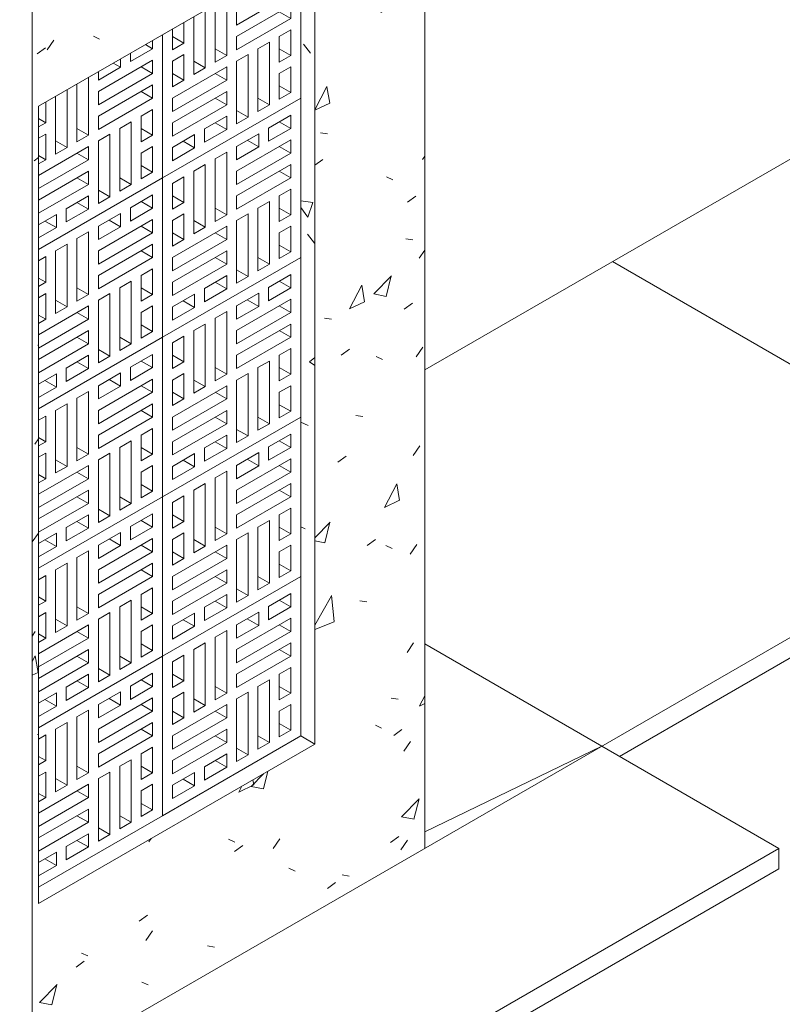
# Model space of a CAD drawing. Header units: metres. Extents: x -16.8 to 29.9, y -11.9 to 37.1.
# Tile 73 of 202: x 12.9 to 14.5, y -6.4 to -4.4. Entities that reach past the tile are written whole.
import ezdxf

# ---------------------------------------------------------------- set-up
doc = ezdxf.new("R2010")
doc.units = ezdxf.units.M
for name, color, linetype, lineweight in [('A-FLOR', 7, 'Continuous', 5), ('A-WALL-PATT', 7, 'Continuous', 5), ('I-WALL', 7, 'Continuous', 5), ('Q-CASE', 7, 'Continuous', 5)]:
    doc.layers.add(name, color=color, linetype=linetype, lineweight=lineweight)

# ---------------------------------------------------------------- blocks, each defined once
blk = doc.blocks.new('COBOGÓ-TACO-CHINÊS9 - COBOGÓ-TACO-CHINÊS-1851104-ISO_03')
at = {"layer": 'Q-CASE'}
for p, q in [((-10.2097, -5.6712), (-10.4571, -5.814)), ((-10.2097, -5.9896), (-10.2097, -5.6712)), ((-10.2737, -5.7309), (-10.2294, -5.7053)), ((-10.2294, -5.7318), (-10.2523, -5.7185)), ((-10.2294, -5.7053), (-10.2294, -5.7318)), ((-10.2737, -5.7574), (-10.2737, -5.7309)), ((-10.2294, -5.7318), (-10.2737, -5.7574)), ((-10.3377, -5.7678), (-10.2934, -5.7422)), ((-10.3377, -5.8171), (-10.2294, -5.7546)), ((-10.2934, -5.7688), (-10.3164, -5.7555)), ((-10.2934, -5.7422), (-10.2934, -5.7688)), ((-10.2294, -5.7546), (-10.2294, -5.7811)), ((-10.3804, -5.7925), (-10.3574, -5.7792)), ((-10.3574, -5.7792), (-10.3574, -5.9043)), ((-10.3377, -5.7944), (-10.3377, -5.7678)), ((-10.2934, -5.7688), (-10.3377, -5.7944)), ((-10.2294, -5.7811), (-10.2523, -5.7678)), ((-10.3804, -5.9176), (-10.3804, -5.7925)), ((-10.2294, -5.7811), (-10.3377, -5.8436)), ((-10.423, -5.8171), (-10.4001, -5.8038)), ((-10.423, -5.9422), (-10.423, -5.8171)), ((-10.4001, -5.8038), (-10.4001, -5.9289)), ((-10.3377, -5.8664), (-10.2294, -5.8038)), ((-10.3377, -5.8436), (-10.3377, -5.8171)), ((-10.2294, -5.8304), (-10.2523, -5.8171)), ((-10.2294, -5.8038), (-10.2294, -5.8304)), ((-10.4571, -5.8368), (-10.4427, -5.8285)), ((-10.4427, -5.8285), (-10.4427, -5.8797)), ((-10.2294, -5.8304), (-10.3377, -5.8929)), ((-10.2523, -5.8664), (-10.2294, -5.8531)), ((-10.2294, -5.8531), (-10.2294, -5.9043)), ((-10.4571, -5.8713), (-10.4427, -5.8797)), ((-10.3377, -5.8929), (-10.3377, -5.8664)), ((-10.295, -5.891), (-10.272, -5.8778)), ((-10.272, -5.8778), (-10.272, -6.0029)), ((-10.2523, -5.9176), (-10.2523, -5.8664)), ((-10.4427, -5.8797), (-10.4571, -5.888)), ((-10.3574, -5.9043), (-10.3804, -5.891)), ((-10.295, -6.0161), (-10.295, -5.891)), ((-10.2294, -5.9043), (-10.2523, -5.891)), ((-10.4571, -5.9107), (-10.4427, -5.9024)), ((-10.4427, -5.9024), (-10.4427, -5.9536)), ((-10.4001, -5.9289), (-10.423, -5.9157)), ((-10.3574, -5.9043), (-10.3804, -5.9176)), ((-10.3377, -5.9157), (-10.3147, -5.9024)), ((-10.3377, -6.0408), (-10.3377, -5.9157)), ((-10.3147, -5.9024), (-10.3147, -6.0275)), ((-10.2294, -5.9043), (-10.2523, -5.9176)), ((-10.4571, -5.9846), (-10.3574, -5.927)), ((-10.4001, -5.9289), (-10.423, -5.9422)), ((-10.3574, -5.927), (-10.3574, -5.9536)), ((-10.2523, -5.9403), (-10.2294, -5.927)), ((-10.2294, -5.927), (-10.2294, -5.9782)), ((-10.4427, -5.9536), (-10.4571, -5.9453)), ((-10.4427, -5.9536), (-10.4571, -5.9619)), ((-10.3574, -5.9536), (-10.4571, -6.0112)), ((-10.3574, -5.9536), (-10.3804, -5.9403)), ((-10.2523, -5.9915), (-10.2523, -5.9403)), ((-10.4571, -6.0339), (-10.3574, -5.9763)), ((-10.3574, -5.9763), (-10.3574, -6.0029)), ((-10.2294, -5.9782), (-10.2523, -5.965)), ((-10.4571, -6.1325), (-10.2097, -5.9896)), ((-10.3574, -6.0029), (-10.3804, -5.9896)), ((-10.272, -6.0029), (-10.295, -5.9896)), ((-10.2294, -5.9782), (-10.2523, -5.9915)), ((-10.3574, -6.0029), (-10.4571, -6.0605)), ((-10.3147, -6.0275), (-10.3377, -6.0142)), ((-10.272, -6.0029), (-10.295, -6.0161)), ((-10.4017, -6.0512), (-10.3574, -6.0256)), ((-10.3574, -6.0256), (-10.3574, -6.0521)), ((-10.3147, -6.0275), (-10.3377, -6.0408)), ((-10.4017, -6.0777), (-10.4017, -6.0512)), ((-10.3574, -6.0521), (-10.4017, -6.0777)), ((-10.3574, -6.0521), (-10.3804, -6.0389)), ((-10.4571, -6.0832), (-10.4214, -6.0626)), ((-10.4214, -6.0626), (-10.4214, -6.0891)), ((-10.4214, -6.0891), (-10.4571, -6.1097)), ((-10.4214, -6.0891), (-10.4444, -6.0758))]:
    blk.add_line(p, q, dxfattribs=at)
blk = doc.blocks.new('COBOGÓ-TACO-CHINÊS1 - COBOGÓ-TACO-CHINÊS-1852165-ISO_03')
at = {"layer": 'Q-CASE'}
for p, q in [((-9.9339, -5.5119), (-10.2097, -5.6712)), ((-9.9339, -5.8304), (-9.9339, -5.5119)), ((-9.9979, -5.5717), (-9.9536, -5.5461)), ((-9.9536, -5.5726), (-9.9766, -5.5593)), ((-9.9536, -5.5461), (-9.9536, -5.5726)), ((-10.0619, -5.6086), (-10.0176, -5.583)), ((-10.0176, -5.583), (-10.0176, -5.6096)), ((-9.9979, -5.5982), (-9.9979, -5.5717)), ((-9.9536, -5.5726), (-9.9979, -5.5982)), ((-10.0619, -5.6579), (-9.9536, -5.5953)), ((-10.0176, -5.6096), (-10.0406, -5.5963)), ((-9.9536, -5.5953), (-9.9536, -5.6219)), ((-10.1046, -5.6333), (-10.0816, -5.62)), ((-10.0816, -5.62), (-10.0816, -5.7451)), ((-10.0619, -5.6351), (-10.0619, -5.6086)), ((-10.0176, -5.6096), (-10.0619, -5.6351)), ((-9.9536, -5.6219), (-10.0619, -5.6844)), ((-9.9536, -5.6219), (-9.9766, -5.6086)), ((-10.1046, -5.7584), (-10.1046, -5.6333)), ((-10.1473, -5.6579), (-10.1243, -5.6446)), ((-10.1473, -5.783), (-10.1473, -5.6579)), ((-10.1243, -5.6446), (-10.1243, -5.7697)), ((-10.0619, -5.7072), (-9.9536, -5.6446)), ((-10.0619, -5.6844), (-10.0619, -5.6579)), ((-9.9536, -5.6712), (-9.9766, -5.6579)), ((-9.9536, -5.6446), (-9.9536, -5.6712)), ((-10.2097, -5.6712), (-10.2097, -5.9896)), ((-10.19, -5.6825), (-10.167, -5.6693)), ((-10.167, -5.6693), (-10.167, -5.7204)), ((-9.9536, -5.6712), (-10.0619, -5.7337)), ((-10.19, -5.7337), (-10.19, -5.6825)), ((-9.9766, -5.7072), (-9.9536, -5.6939)), ((-9.9536, -5.6939), (-9.9536, -5.7451)), ((-10.19, -5.7072), (-10.167, -5.7204)), ((-10.167, -5.7204), (-10.19, -5.7337)), ((-10.0619, -5.7337), (-10.0619, -5.7072)), ((-10.0192, -5.7318), (-9.9963, -5.7185)), ((-9.9963, -5.7185), (-9.9963, -5.8436)), ((-9.9766, -5.7584), (-9.9766, -5.7072)), ((-10.0816, -5.7451), (-10.1046, -5.7318)), ((-10.0192, -5.8569), (-10.0192, -5.7318)), ((-9.9536, -5.7451), (-9.9766, -5.7318)), ((-10.19, -5.7565), (-10.167, -5.7432)), ((-10.19, -5.8076), (-10.19, -5.7565)), ((-10.167, -5.7432), (-10.167, -5.7944)), ((-10.1243, -5.7697), (-10.1473, -5.7565)), ((-10.0816, -5.7451), (-10.1046, -5.7584)), ((-10.0619, -5.7565), (-10.0389, -5.7432)), ((-10.0619, -5.8816), (-10.0619, -5.7565)), ((-10.0389, -5.7432), (-10.0389, -5.8683)), ((-9.9536, -5.7451), (-9.9766, -5.7584)), ((-10.19, -5.8304), (-10.0816, -5.7678)), ((-10.1243, -5.7697), (-10.1473, -5.783)), ((-10.0816, -5.7678), (-10.0816, -5.7944)), ((-9.9766, -5.7811), (-9.9536, -5.7678)), ((-9.9536, -5.7678), (-9.9536, -5.819)), ((-10.167, -5.7944), (-10.19, -5.7811)), ((-10.167, -5.7944), (-10.19, -5.8076)), ((-10.0816, -5.7944), (-10.19, -5.8569)), ((-10.0816, -5.7944), (-10.1046, -5.7811)), ((-9.9766, -5.8323), (-9.9766, -5.7811)), ((-10.19, -5.8797), (-10.0816, -5.8171)), ((-10.0816, -5.8171), (-10.0816, -5.8436)), ((-9.9536, -5.819), (-9.9766, -5.8057)), ((-9.9536, -5.819), (-9.9766, -5.8323)), ((-10.2097, -5.9896), (-9.9339, -5.8304)), ((-10.19, -5.8569), (-10.19, -5.8304)), ((-10.0816, -5.8436), (-10.1046, -5.8304)), ((-9.9963, -5.8436), (-10.0192, -5.8304)), ((-10.0816, -5.8436), (-10.19, -5.9062)), ((-10.0389, -5.8683), (-10.0619, -5.855)), ((-9.9963, -5.8436), (-10.0192, -5.8569)), ((-10.1259, -5.892), (-10.0816, -5.8664)), ((-10.0816, -5.8664), (-10.0816, -5.8929)), ((-10.0389, -5.8683), (-10.0619, -5.8816)), ((-10.19, -5.9062), (-10.19, -5.8797)), ((-10.1259, -5.9185), (-10.1259, -5.892)), ((-10.0816, -5.8929), (-10.1259, -5.9185)), ((-10.0816, -5.8929), (-10.1046, -5.8797)), ((-10.19, -5.9289), (-10.1456, -5.9034)), ((-10.1456, -5.9299), (-10.1686, -5.9166)), ((-10.1456, -5.9034), (-10.1456, -5.9299)), ((-10.19, -5.9555), (-10.19, -5.9289)), ((-10.1456, -5.9299), (-10.19, -5.9555))]:
    blk.add_line(p, q, dxfattribs=at)
blk = doc.blocks.new('COBOGÓ-TACO-CHINÊS2 - COBOGÓ-TACO-CHINÊS-1852355-ISO_03')
at = {"layer": 'Q-CASE'}
for p, q in [((-10.2097, -5.3527), (-10.4571, -5.4956)), ((-10.2097, -5.6712), (-10.2097, -5.3527)), ((-10.2737, -5.4124), (-10.2294, -5.3868)), ((-10.2294, -5.3868), (-10.2294, -5.4134)), ((-10.2294, -5.4134), (-10.2523, -5.4001)), ((-10.3377, -5.4494), (-10.2934, -5.4238)), ((-10.2934, -5.4238), (-10.2934, -5.4503)), ((-10.2737, -5.439), (-10.2737, -5.4124)), ((-10.2294, -5.4134), (-10.2737, -5.439)), ((-10.3377, -5.4987), (-10.2294, -5.4361)), ((-10.2934, -5.4503), (-10.3164, -5.4371)), ((-10.2294, -5.4361), (-10.2294, -5.4627)), ((-10.3804, -5.474), (-10.3574, -5.4608)), ((-10.3574, -5.4608), (-10.3574, -5.5859)), ((-10.3377, -5.4759), (-10.3377, -5.4494)), ((-10.2934, -5.4503), (-10.3377, -5.4759)), ((-10.2294, -5.4627), (-10.3377, -5.5252)), ((-10.2294, -5.4627), (-10.2523, -5.4494)), ((-10.423, -5.4987), (-10.4001, -5.4854)), ((-10.4001, -5.4854), (-10.4001, -5.6105)), ((-10.3804, -5.5991), (-10.3804, -5.474)), ((-10.3377, -5.548), (-10.2294, -5.4854)), ((-10.2294, -5.4854), (-10.2294, -5.5119)), ((-10.423, -5.6238), (-10.423, -5.4987)), ((-10.3377, -5.5252), (-10.3377, -5.4987)), ((-10.2294, -5.5119), (-10.2523, -5.4987)), ((-10.4571, -5.5184), (-10.4427, -5.51)), ((-10.4427, -5.51), (-10.4427, -5.5612)), ((-10.2294, -5.5119), (-10.3377, -5.5745)), ((-10.2523, -5.548), (-10.2294, -5.5347)), ((-10.2294, -5.5347), (-10.2294, -5.5859)), ((-10.4571, -5.5529), (-10.4427, -5.5612)), ((-10.4427, -5.5612), (-10.4571, -5.5695)), ((-10.3377, -5.5745), (-10.3377, -5.548)), ((-10.295, -5.5726), (-10.272, -5.5593)), ((-10.272, -5.5593), (-10.272, -5.6844)), ((-10.2523, -5.5991), (-10.2523, -5.548)), ((-10.4571, -5.5923), (-10.4427, -5.584)), ((-10.4427, -5.584), (-10.4427, -5.6351)), ((-10.3574, -5.5859), (-10.3804, -5.5726)), ((-10.3377, -5.5972), (-10.3147, -5.584)), ((-10.3147, -5.584), (-10.3147, -5.7091)), ((-10.295, -5.6977), (-10.295, -5.5726)), ((-10.2294, -5.5859), (-10.2523, -5.5726)), ((-10.4001, -5.6105), (-10.423, -5.5972)), ((-10.3574, -5.5859), (-10.3804, -5.5991)), ((-10.3377, -5.7223), (-10.3377, -5.5972)), ((-10.2294, -5.5859), (-10.2523, -5.5991)), ((-10.4571, -5.6662), (-10.3574, -5.6086)), ((-10.4001, -5.6105), (-10.423, -5.6238)), ((-10.3574, -5.6351), (-10.3804, -5.6219)), ((-10.3574, -5.6086), (-10.3574, -5.6351)), ((-10.2523, -5.6219), (-10.2294, -5.6086)), ((-10.2523, -5.6731), (-10.2523, -5.6219)), ((-10.2294, -5.6086), (-10.2294, -5.6598)), ((-10.4427, -5.6351), (-10.4571, -5.6268)), ((-10.4427, -5.6351), (-10.4571, -5.6435)), ((-10.3574, -5.6351), (-10.4571, -5.6927)), ((-10.4571, -5.7155), (-10.3574, -5.6579)), ((-10.3574, -5.6579), (-10.3574, -5.6844)), ((-10.2294, -5.6598), (-10.2523, -5.6465)), ((-10.2294, -5.6598), (-10.2523, -5.6731)), ((-10.4571, -5.814), (-10.2097, -5.6712)), ((-10.3574, -5.6844), (-10.3804, -5.6712)), ((-10.272, -5.6844), (-10.295, -5.6712)), ((-10.3574, -5.6844), (-10.4571, -5.742)), ((-10.3147, -5.7091), (-10.3377, -5.6958)), ((-10.272, -5.6844), (-10.295, -5.6977)), ((-10.4017, -5.7328), (-10.3574, -5.7072)), ((-10.3574, -5.7337), (-10.3804, -5.7204)), ((-10.3574, -5.7072), (-10.3574, -5.7337)), ((-10.3147, -5.7091), (-10.3377, -5.7223)), ((-10.4017, -5.7593), (-10.4017, -5.7328)), ((-10.3574, -5.7337), (-10.4017, -5.7593)), ((-10.4571, -5.7648), (-10.4214, -5.7441)), ((-10.4214, -5.7707), (-10.4444, -5.7574)), ((-10.4214, -5.7441), (-10.4214, -5.7707)), ((-10.4214, -5.7707), (-10.4571, -5.7913))]:
    blk.add_line(p, q, dxfattribs=at)
blk = doc.blocks.new('COBOGÓ-TACO-CHINÊS3 - COBOGÓ-TACO-CHINÊS-1852432-ISO_03')
at = {"layer": 'Q-CASE'}
for p, q in [((-9.9339, -5.1935), (-10.2097, -5.3527)), ((-9.9339, -5.5119), (-9.9339, -5.1935)), ((-9.9979, -5.2532), (-9.9536, -5.2276)), ((-9.9536, -5.2276), (-9.9536, -5.2542)), ((-9.9536, -5.2542), (-9.9766, -5.2409)), ((-10.0619, -5.2902), (-10.0176, -5.2646)), ((-10.0176, -5.2646), (-10.0176, -5.2911)), ((-9.9979, -5.2798), (-9.9979, -5.2532)), ((-9.9536, -5.2542), (-9.9979, -5.2798)), ((-10.0619, -5.3395), (-9.9536, -5.2769)), ((-10.0176, -5.2911), (-10.0406, -5.2779)), ((-9.9536, -5.2769), (-9.9536, -5.3034)), ((-10.1046, -5.3148), (-10.0816, -5.3016)), ((-10.0816, -5.3016), (-10.0816, -5.4267)), ((-10.0619, -5.3167), (-10.0619, -5.2902)), ((-10.0176, -5.2911), (-10.0619, -5.3167)), ((-9.9536, -5.3034), (-10.0619, -5.366)), ((-9.9536, -5.3034), (-9.9766, -5.2902)), ((-10.1473, -5.3395), (-10.1243, -5.3262)), ((-10.1243, -5.3262), (-10.1243, -5.4513)), ((-10.1046, -5.4399), (-10.1046, -5.3148)), ((-10.0619, -5.3887), (-9.9536, -5.3262)), ((-9.9536, -5.3262), (-9.9536, -5.3527)), ((-10.1473, -5.4646), (-10.1473, -5.3395)), ((-10.0619, -5.366), (-10.0619, -5.3395)), ((-9.9536, -5.3527), (-9.9766, -5.3395)), ((-10.2097, -5.3527), (-10.2097, -5.6712)), ((-10.19, -5.3641), (-10.167, -5.3508)), ((-10.19, -5.4153), (-10.19, -5.3641)), ((-10.167, -5.3508), (-10.167, -5.402)), ((-9.9536, -5.3527), (-10.0619, -5.4153)), ((-9.9766, -5.3887), (-9.9536, -5.3755)), ((-9.9536, -5.3755), (-9.9536, -5.4267)), ((-10.19, -5.3887), (-10.167, -5.402)), ((-10.167, -5.402), (-10.19, -5.4153)), ((-10.0619, -5.4153), (-10.0619, -5.3887)), ((-10.0192, -5.4134), (-9.9963, -5.4001)), ((-9.9963, -5.4001), (-9.9963, -5.5252)), ((-9.9766, -5.4399), (-9.9766, -5.3887)), ((-10.19, -5.438), (-10.167, -5.4248)), ((-10.167, -5.4248), (-10.167, -5.4759)), ((-10.0816, -5.4267), (-10.1046, -5.4134)), ((-10.0816, -5.4267), (-10.1046, -5.4399)), ((-10.0619, -5.438), (-10.0389, -5.4248)), ((-10.0389, -5.4248), (-10.0389, -5.5499)), ((-10.0192, -5.5385), (-10.0192, -5.4134)), ((-9.9536, -5.4267), (-9.9766, -5.4134)), ((-9.9536, -5.4267), (-9.9766, -5.4399)), ((-10.19, -5.4892), (-10.19, -5.438)), ((-10.1243, -5.4513), (-10.1473, -5.438)), ((-10.0619, -5.5631), (-10.0619, -5.438)), ((-10.19, -5.5119), (-10.0816, -5.4494)), ((-10.167, -5.4759), (-10.19, -5.4627)), ((-10.1243, -5.4513), (-10.1473, -5.4646)), ((-10.0816, -5.4759), (-10.1046, -5.4627)), ((-10.0816, -5.4494), (-10.0816, -5.4759)), ((-9.9766, -5.4627), (-9.9536, -5.4494)), ((-9.9766, -5.5138), (-9.9766, -5.4627)), ((-9.9536, -5.4494), (-9.9536, -5.5006)), ((-10.167, -5.4759), (-10.19, -5.4892)), ((-10.0816, -5.4759), (-10.19, -5.5385)), ((-10.19, -5.5612), (-10.0816, -5.4987)), ((-10.0816, -5.4987), (-10.0816, -5.5252)), ((-9.9536, -5.5006), (-9.9766, -5.4873)), ((-9.9536, -5.5006), (-9.9766, -5.5138)), ((-10.2097, -5.6712), (-9.9339, -5.5119)), ((-10.19, -5.5385), (-10.19, -5.5119)), ((-10.0816, -5.5252), (-10.1046, -5.5119)), ((-9.9963, -5.5252), (-10.0192, -5.5119)), ((-10.0816, -5.5252), (-10.19, -5.5878)), ((-10.0389, -5.5499), (-10.0619, -5.5366)), ((-9.9963, -5.5252), (-10.0192, -5.5385)), ((-10.19, -5.5878), (-10.19, -5.5612)), ((-10.1259, -5.5735), (-10.0816, -5.548)), ((-10.0816, -5.5745), (-10.1046, -5.5612)), ((-10.0816, -5.548), (-10.0816, -5.5745)), ((-10.0389, -5.5499), (-10.0619, -5.5631)), ((-10.1259, -5.6001), (-10.1259, -5.5735)), ((-10.0816, -5.5745), (-10.1259, -5.6001)), ((-10.19, -5.6105), (-10.1456, -5.5849)), ((-10.1456, -5.6115), (-10.1686, -5.5982)), ((-10.1456, -5.5849), (-10.1456, -5.6115)), ((-10.19, -5.637), (-10.19, -5.6105)), ((-10.1456, -5.6115), (-10.19, -5.637))]:
    blk.add_line(p, q, dxfattribs=at)
blk = doc.blocks.new('COBOGÓ-TACO-CHINÊS4 - COBOGÓ-TACO-CHINÊS-1852517-ISO_03')
at = {"layer": 'Q-CASE'}
for p, q in [((-10.2097, -5.0343), (-10.4571, -5.1772)), ((-10.2097, -5.3527), (-10.2097, -5.0343)), ((-10.2737, -5.094), (-10.2294, -5.0684)), ((-10.2294, -5.0684), (-10.2294, -5.0949)), ((-10.2294, -5.0949), (-10.2523, -5.0817)), ((-10.3377, -5.131), (-10.2934, -5.1054)), ((-10.2934, -5.1054), (-10.2934, -5.1319)), ((-10.2737, -5.1205), (-10.2737, -5.094)), ((-10.2294, -5.0949), (-10.2737, -5.1205)), ((-10.3377, -5.1802), (-10.2294, -5.1177)), ((-10.3377, -5.1575), (-10.3377, -5.131)), ((-10.2934, -5.1319), (-10.3164, -5.1186)), ((-10.2294, -5.1442), (-10.2523, -5.131)), ((-10.2294, -5.1177), (-10.2294, -5.1442)), ((-10.3804, -5.1556), (-10.3574, -5.1423)), ((-10.3574, -5.1423), (-10.3574, -5.2674)), ((-10.2934, -5.1319), (-10.3377, -5.1575)), ((-10.2294, -5.1442), (-10.3377, -5.2068)), ((-10.423, -5.1802), (-10.4001, -5.167)), ((-10.4001, -5.167), (-10.4001, -5.2921)), ((-10.3804, -5.2807), (-10.3804, -5.1556)), ((-10.3377, -5.2295), (-10.2294, -5.167)), ((-10.2294, -5.167), (-10.2294, -5.1935)), ((-10.423, -5.3053), (-10.423, -5.1802)), ((-10.3377, -5.2068), (-10.3377, -5.1802)), ((-10.2294, -5.1935), (-10.2523, -5.1802)), ((-10.4571, -5.1999), (-10.4427, -5.1916)), ((-10.4427, -5.1916), (-10.4427, -5.2428)), ((-10.2294, -5.1935), (-10.3377, -5.2561)), ((-10.3377, -5.2561), (-10.3377, -5.2295)), ((-10.2523, -5.2295), (-10.2294, -5.2163)), ((-10.2523, -5.2807), (-10.2523, -5.2295)), ((-10.2294, -5.2163), (-10.2294, -5.2674)), ((-10.4571, -5.2345), (-10.4427, -5.2428)), ((-10.4427, -5.2428), (-10.4571, -5.2511)), ((-10.295, -5.2542), (-10.272, -5.2409)), ((-10.272, -5.2409), (-10.272, -5.366)), ((-10.4571, -5.2738), (-10.4427, -5.2655)), ((-10.4427, -5.2655), (-10.4427, -5.3167)), ((-10.3574, -5.2674), (-10.3804, -5.2542)), ((-10.3574, -5.2674), (-10.3804, -5.2807)), ((-10.3377, -5.2788), (-10.3147, -5.2655)), ((-10.3147, -5.2655), (-10.3147, -5.3906)), ((-10.295, -5.3793), (-10.295, -5.2542)), ((-10.2294, -5.2674), (-10.2523, -5.2542)), ((-10.2294, -5.2674), (-10.2523, -5.2807)), ((-10.4001, -5.2921), (-10.423, -5.2788)), ((-10.3377, -5.4039), (-10.3377, -5.2788)), ((-10.4571, -5.3478), (-10.3574, -5.2902)), ((-10.4427, -5.3167), (-10.4571, -5.3084)), ((-10.4001, -5.2921), (-10.423, -5.3053)), ((-10.3574, -5.3167), (-10.3804, -5.3034)), ((-10.3574, -5.2902), (-10.3574, -5.3167)), ((-10.2523, -5.3034), (-10.2294, -5.2902)), ((-10.2523, -5.3546), (-10.2523, -5.3034)), ((-10.2294, -5.2902), (-10.2294, -5.3414)), ((-10.4427, -5.3167), (-10.4571, -5.325)), ((-10.3574, -5.3167), (-10.4571, -5.3743)), ((-10.2294, -5.3414), (-10.2523, -5.3281)), ((-10.4571, -5.3971), (-10.3574, -5.3395)), ((-10.3574, -5.3395), (-10.3574, -5.366)), ((-10.2294, -5.3414), (-10.2523, -5.3546)), ((-10.4571, -5.4956), (-10.2097, -5.3527)), ((-10.3574, -5.366), (-10.4571, -5.4236)), ((-10.3574, -5.366), (-10.3804, -5.3527)), ((-10.272, -5.366), (-10.295, -5.3527)), ((-10.272, -5.366), (-10.295, -5.3793)), ((-10.3147, -5.3906), (-10.3377, -5.3774)), ((-10.4017, -5.4143), (-10.3574, -5.3887)), ((-10.3574, -5.4153), (-10.3804, -5.402)), ((-10.3574, -5.3887), (-10.3574, -5.4153)), ((-10.3147, -5.3906), (-10.3377, -5.4039)), ((-10.4571, -5.4463), (-10.4214, -5.4257)), ((-10.4214, -5.4257), (-10.4214, -5.4522)), ((-10.4017, -5.4409), (-10.4017, -5.4143)), ((-10.3574, -5.4153), (-10.4017, -5.4409)), ((-10.4214, -5.4522), (-10.4444, -5.439)), ((-10.4214, -5.4522), (-10.4571, -5.4729))]:
    blk.add_line(p, q, dxfattribs=at)
blk = doc.blocks.new('COBOGÓ-TACO-CHINÊS5 - COBOGÓ-TACO-CHINÊS-1852594-ISO_03')
at = {"layer": 'Q-CASE'}
for p, q in [((-9.9339, -4.8751), (-10.2097, -5.0343)), ((-9.9339, -5.1935), (-9.9339, -4.8751)), ((-9.9979, -4.9348), (-9.9536, -4.9092)), ((-9.9536, -4.9092), (-9.9536, -4.9357)), ((-9.9979, -4.9613), (-9.9979, -4.9348)), ((-9.9536, -4.9357), (-9.9766, -4.9225)), ((-10.0619, -4.9717), (-10.0176, -4.9462)), ((-10.0176, -4.9462), (-10.0176, -4.9727)), ((-9.9536, -4.9357), (-9.9979, -4.9613)), ((-10.0619, -5.021), (-9.9536, -4.9585)), ((-10.0619, -4.9983), (-10.0619, -4.9717)), ((-10.0176, -4.9727), (-10.0619, -4.9983)), ((-10.0176, -4.9727), (-10.0406, -4.9594)), ((-9.9536, -4.985), (-9.9766, -4.9717)), ((-9.9536, -4.9585), (-9.9536, -4.985)), ((-10.1046, -4.9964), (-10.0816, -4.9831)), ((-10.0816, -4.9831), (-10.0816, -5.1082)), ((-9.9536, -4.985), (-10.0619, -5.0476)), ((-10.1473, -5.021), (-10.1243, -5.0078)), ((-10.1243, -5.0078), (-10.1243, -5.1329)), ((-10.1046, -5.1215), (-10.1046, -4.9964)), ((-10.0619, -5.0703), (-9.9536, -5.0078)), ((-9.9536, -5.0078), (-9.9536, -5.0343)), ((-10.19, -5.0457), (-10.167, -5.0324)), ((-10.167, -5.0324), (-10.167, -5.0836)), ((-10.1473, -5.1461), (-10.1473, -5.021)), ((-10.0619, -5.0476), (-10.0619, -5.021)), ((-9.9536, -5.0343), (-9.9766, -5.021)), ((-10.2097, -5.0343), (-10.2097, -5.3527)), ((-10.19, -5.0968), (-10.19, -5.0457)), ((-9.9536, -5.0343), (-10.0619, -5.0968)), ((-10.19, -5.0703), (-10.167, -5.0836)), ((-10.0619, -5.0968), (-10.0619, -5.0703)), ((-9.9766, -5.0703), (-9.9536, -5.057)), ((-9.9766, -5.1215), (-9.9766, -5.0703)), ((-9.9536, -5.057), (-9.9536, -5.1082)), ((-10.167, -5.0836), (-10.19, -5.0968)), ((-10.0192, -5.0949), (-9.9963, -5.0817)), ((-9.9963, -5.0817), (-9.9963, -5.2068)), ((-10.19, -5.1196), (-10.167, -5.1063)), ((-10.167, -5.1063), (-10.167, -5.1575)), ((-10.0816, -5.1082), (-10.1046, -5.0949)), ((-10.0816, -5.1082), (-10.1046, -5.1215)), ((-10.0619, -5.1196), (-10.0389, -5.1063)), ((-10.0389, -5.1063), (-10.0389, -5.2314)), ((-10.0192, -5.22), (-10.0192, -5.0949)), ((-9.9536, -5.1082), (-9.9766, -5.0949)), ((-9.9536, -5.1082), (-9.9766, -5.1215)), ((-10.19, -5.1708), (-10.19, -5.1196)), ((-10.19, -5.1935), (-10.0816, -5.131)), ((-10.1243, -5.1329), (-10.1473, -5.1196)), ((-10.0816, -5.131), (-10.0816, -5.1575)), ((-10.0619, -5.2447), (-10.0619, -5.1196)), ((-9.9766, -5.1442), (-9.9536, -5.131)), ((-9.9536, -5.131), (-9.9536, -5.1821)), ((-10.167, -5.1575), (-10.19, -5.1442)), ((-10.1243, -5.1329), (-10.1473, -5.1461)), ((-10.0816, -5.1575), (-10.1046, -5.1442)), ((-9.9766, -5.1954), (-9.9766, -5.1442)), ((-10.167, -5.1575), (-10.19, -5.1708)), ((-10.0816, -5.1575), (-10.19, -5.22)), ((-9.9536, -5.1821), (-9.9766, -5.1689)), ((-10.19, -5.2428), (-10.0816, -5.1802)), ((-10.0816, -5.1802), (-10.0816, -5.2068)), ((-9.9536, -5.1821), (-9.9766, -5.1954)), ((-10.2097, -5.3527), (-9.9339, -5.1935)), ((-10.19, -5.22), (-10.19, -5.1935)), ((-10.0816, -5.2068), (-10.19, -5.2693)), ((-10.0816, -5.2068), (-10.1046, -5.1935)), ((-9.9963, -5.2068), (-10.0192, -5.1935)), ((-9.9963, -5.2068), (-10.0192, -5.22)), ((-10.1259, -5.2551), (-10.0816, -5.2295)), ((-10.0816, -5.2295), (-10.0816, -5.2561)), ((-10.0389, -5.2314), (-10.0619, -5.2182)), ((-10.19, -5.2693), (-10.19, -5.2428)), ((-10.0816, -5.2561), (-10.1046, -5.2428)), ((-10.0389, -5.2314), (-10.0619, -5.2447)), ((-10.19, -5.2921), (-10.1456, -5.2665)), ((-10.1456, -5.2665), (-10.1456, -5.293)), ((-10.1259, -5.2816), (-10.1259, -5.2551)), ((-10.0816, -5.2561), (-10.1259, -5.2816)), ((-10.1456, -5.293), (-10.1686, -5.2798)), ((-10.19, -5.3186), (-10.19, -5.2921)), ((-10.1456, -5.293), (-10.19, -5.3186))]:
    blk.add_line(p, q, dxfattribs=at)
blk = doc.blocks.new('COBOGÓ-TACO-CHINÊS6 - COBOGÓ-TACO-CHINÊS-1852677-ISO_03')
at = {"layer": 'Q-CASE'}
for p, q in [((-10.2097, -4.7159), (-10.4571, -4.8587)), ((-10.2097, -5.0343), (-10.2097, -4.7159)), ((-10.2737, -4.7756), (-10.2294, -4.75)), ((-10.2294, -4.75), (-10.2294, -4.7765)), ((-10.2737, -4.8021), (-10.2737, -4.7756)), ((-10.2294, -4.7765), (-10.2737, -4.8021)), ((-10.2294, -4.7765), (-10.2523, -4.7632)), ((-10.3377, -4.8125), (-10.2934, -4.7869)), ((-10.2934, -4.7869), (-10.2934, -4.8135)), ((-10.3377, -4.8618), (-10.2294, -4.7993)), ((-10.3377, -4.8391), (-10.3377, -4.8125)), ((-10.2934, -4.8135), (-10.3377, -4.8391)), ((-10.2934, -4.8135), (-10.3164, -4.8002)), ((-10.2294, -4.8258), (-10.2523, -4.8125)), ((-10.2294, -4.7993), (-10.2294, -4.8258)), ((-10.3804, -4.8372), (-10.3574, -4.8239)), ((-10.3574, -4.8239), (-10.3574, -4.949)), ((-10.2294, -4.8258), (-10.3377, -4.8883)), ((-10.423, -4.8618), (-10.4001, -4.8485)), ((-10.4001, -4.8485), (-10.4001, -4.9736)), ((-10.3804, -4.9623), (-10.3804, -4.8372)), ((-10.3377, -4.9111), (-10.2294, -4.8485)), ((-10.2294, -4.8485), (-10.2294, -4.8751)), ((-10.4571, -4.8815), (-10.4427, -4.8732)), ((-10.4427, -4.8732), (-10.4427, -4.9244)), ((-10.423, -4.9869), (-10.423, -4.8618)), ((-10.3377, -4.8883), (-10.3377, -4.8618)), ((-10.2294, -4.8751), (-10.3377, -4.9376)), ((-10.2294, -4.8751), (-10.2523, -4.8618)), ((-10.3377, -4.9376), (-10.3377, -4.9111)), ((-10.2523, -4.9111), (-10.2294, -4.8978)), ((-10.2523, -4.9623), (-10.2523, -4.9111)), ((-10.2294, -4.8978), (-10.2294, -4.949)), ((-10.4571, -4.916), (-10.4427, -4.9244)), ((-10.4427, -4.9244), (-10.4571, -4.9327)), ((-10.295, -4.9357), (-10.272, -4.9225)), ((-10.272, -4.9225), (-10.272, -5.0476)), ((-10.4571, -4.9554), (-10.4427, -4.9471)), ((-10.4427, -4.9471), (-10.4427, -4.9983)), ((-10.3574, -4.949), (-10.3804, -4.9357)), ((-10.3574, -4.949), (-10.3804, -4.9623)), ((-10.3377, -4.9604), (-10.3147, -4.9471)), ((-10.3147, -4.9471), (-10.3147, -5.0722)), ((-10.295, -5.0608), (-10.295, -4.9357)), ((-10.2294, -4.949), (-10.2523, -4.9357)), ((-10.2294, -4.949), (-10.2523, -4.9623)), ((-10.4571, -5.0293), (-10.3574, -4.9717)), ((-10.4001, -4.9736), (-10.423, -4.9604)), ((-10.4001, -4.9736), (-10.423, -4.9869)), ((-10.3574, -4.9717), (-10.3574, -4.9983)), ((-10.3377, -5.0855), (-10.3377, -4.9604)), ((-10.2523, -4.985), (-10.2294, -4.9717)), ((-10.2294, -4.9717), (-10.2294, -5.0229)), ((-10.4427, -4.9983), (-10.4571, -4.99)), ((-10.3574, -4.9983), (-10.3804, -4.985)), ((-10.2523, -5.0362), (-10.2523, -4.985)), ((-10.4427, -4.9983), (-10.4571, -5.0066)), ((-10.3574, -4.9983), (-10.4571, -5.0559)), ((-10.2294, -5.0229), (-10.2523, -5.0097)), ((-10.4571, -5.0786), (-10.3574, -5.021)), ((-10.3574, -5.021), (-10.3574, -5.0476)), ((-10.2294, -5.0229), (-10.2523, -5.0362)), ((-10.4571, -5.1772), (-10.2097, -5.0343)), ((-10.3574, -5.0476), (-10.4571, -5.1052)), ((-10.3574, -5.0476), (-10.3804, -5.0343)), ((-10.272, -5.0476), (-10.295, -5.0343)), ((-10.272, -5.0476), (-10.295, -5.0608)), ((-10.4017, -5.0959), (-10.3574, -5.0703)), ((-10.3574, -5.0703), (-10.3574, -5.0968)), ((-10.3147, -5.0722), (-10.3377, -5.0589)), ((-10.3147, -5.0722), (-10.3377, -5.0855)), ((-10.3574, -5.0968), (-10.3804, -5.0836)), ((-10.4571, -5.1279), (-10.4214, -5.1073)), ((-10.4214, -5.1073), (-10.4214, -5.1338)), ((-10.4017, -5.1224), (-10.4017, -5.0959)), ((-10.3574, -5.0968), (-10.4017, -5.1224)), ((-10.4214, -5.1338), (-10.4444, -5.1205)), ((-10.4214, -5.1338), (-10.4571, -5.1544))]:
    blk.add_line(p, q, dxfattribs=at)
blk = doc.blocks.new('COBOGÓ-TACO-CHINÊS7 - COBOGÓ-TACO-CHINÊS-1852754-ISO_03')
at = {"layer": 'Q-CASE'}
for p, q in [((-9.9339, -4.5566), (-10.2097, -4.7159)), ((-9.9339, -4.8751), (-9.9339, -4.5566)), ((-9.9979, -4.6164), (-9.9536, -4.5908)), ((-9.9536, -4.5908), (-9.9536, -4.6173)), ((-9.9979, -4.6429), (-9.9979, -4.6164)), ((-9.9536, -4.6173), (-9.9979, -4.6429)), ((-9.9536, -4.6173), (-9.9766, -4.604)), ((-10.0619, -4.6533), (-10.0176, -4.6277)), ((-10.0619, -4.7026), (-9.9536, -4.64)), ((-10.0176, -4.6277), (-10.0176, -4.6543)), ((-9.9536, -4.64), (-9.9536, -4.6666)), ((-10.0619, -4.6798), (-10.0619, -4.6533)), ((-10.0176, -4.6543), (-10.0619, -4.6798)), ((-10.0176, -4.6543), (-10.0406, -4.641)), ((-9.9536, -4.6666), (-9.9766, -4.6533)), ((-10.1046, -4.678), (-10.0816, -4.6647)), ((-10.1046, -4.8031), (-10.1046, -4.678)), ((-10.0816, -4.6647), (-10.0816, -4.7898)), ((-9.9536, -4.6666), (-10.0619, -4.7291)), ((-10.1473, -4.7026), (-10.1243, -4.6893)), ((-10.1243, -4.6893), (-10.1243, -4.8144)), ((-10.0619, -4.7519), (-9.9536, -4.6893)), ((-9.9536, -4.6893), (-9.9536, -4.7159)), ((-10.2097, -4.7159), (-10.2097, -5.0343)), ((-10.19, -4.7272), (-10.167, -4.714)), ((-10.167, -4.714), (-10.167, -4.7651)), ((-10.1473, -4.8277), (-10.1473, -4.7026)), ((-10.0619, -4.7291), (-10.0619, -4.7026)), ((-9.9536, -4.7159), (-10.0619, -4.7784)), ((-9.9536, -4.7159), (-9.9766, -4.7026)), ((-10.19, -4.7784), (-10.19, -4.7272)), ((-10.19, -4.7519), (-10.167, -4.7651)), ((-10.0619, -4.7784), (-10.0619, -4.7519)), ((-9.9766, -4.7519), (-9.9536, -4.7386)), ((-9.9766, -4.8031), (-9.9766, -4.7519)), ((-9.9536, -4.7386), (-9.9536, -4.7898)), ((-10.167, -4.7651), (-10.19, -4.7784)), ((-10.0816, -4.7898), (-10.1046, -4.7765)), ((-10.0192, -4.7765), (-9.9963, -4.7632)), ((-10.0192, -4.9016), (-10.0192, -4.7765)), ((-9.9963, -4.7632), (-9.9963, -4.8883)), ((-9.9536, -4.7898), (-9.9766, -4.7765)), ((-10.19, -4.8012), (-10.167, -4.7879)), ((-10.167, -4.7879), (-10.167, -4.8391)), ((-10.0816, -4.7898), (-10.1046, -4.8031)), ((-10.0619, -4.8012), (-10.0389, -4.7879)), ((-10.0389, -4.7879), (-10.0389, -4.913)), ((-9.9536, -4.7898), (-9.9766, -4.8031)), ((-10.19, -4.8523), (-10.19, -4.8012)), ((-10.19, -4.8751), (-10.0816, -4.8125)), ((-10.1243, -4.8144), (-10.1473, -4.8012)), ((-10.1243, -4.8144), (-10.1473, -4.8277)), ((-10.0816, -4.8125), (-10.0816, -4.8391)), ((-10.0619, -4.9263), (-10.0619, -4.8012)), ((-9.9766, -4.8258), (-9.9536, -4.8125)), ((-9.9536, -4.8125), (-9.9536, -4.8637)), ((-10.167, -4.8391), (-10.19, -4.8258)), ((-10.0816, -4.8391), (-10.1046, -4.8258)), ((-9.9766, -4.877), (-9.9766, -4.8258)), ((-10.167, -4.8391), (-10.19, -4.8523)), ((-10.0816, -4.8391), (-10.19, -4.9016)), ((-9.9536, -4.8637), (-9.9766, -4.8504)), ((-10.2097, -5.0343), (-9.9339, -4.8751)), ((-10.19, -4.9244), (-10.0816, -4.8618)), ((-10.19, -4.9016), (-10.19, -4.8751)), ((-10.0816, -4.8883), (-10.1046, -4.8751)), ((-10.0816, -4.8618), (-10.0816, -4.8883)), ((-9.9963, -4.8883), (-10.0192, -4.8751)), ((-9.9536, -4.8637), (-9.9766, -4.877)), ((-10.0816, -4.8883), (-10.19, -4.9509)), ((-9.9963, -4.8883), (-10.0192, -4.9016)), ((-10.1259, -4.9367), (-10.0816, -4.9111)), ((-10.0816, -4.9111), (-10.0816, -4.9376)), ((-10.0389, -4.913), (-10.0619, -4.8997)), ((-10.0389, -4.913), (-10.0619, -4.9263)), ((-10.19, -4.9509), (-10.19, -4.9244)), ((-10.0816, -4.9376), (-10.1046, -4.9244)), ((-10.19, -4.9736), (-10.1456, -4.9481)), ((-10.1456, -4.9481), (-10.1456, -4.9746)), ((-10.1259, -4.9632), (-10.1259, -4.9367)), ((-10.0816, -4.9376), (-10.1259, -4.9632)), ((-10.19, -5.0002), (-10.19, -4.9736)), ((-10.1456, -4.9746), (-10.1686, -4.9613)), ((-10.1456, -4.9746), (-10.19, -5.0002))]:
    blk.add_line(p, q, dxfattribs=at)
blk = doc.blocks.new('COBOGÓ-TACO-CHINÊS8 - COBOGÓ-TACO-CHINÊS-1852837-ISO_03')
at = {"layer": 'Q-CASE'}
for p, q in [((-10.2294, -4.4415), (-10.2294, -4.4581)), ((-10.2097, -4.7159), (-10.2097, -4.4301)), ((-10.2294, -4.4581), (-10.2737, -4.4837)), ((-10.2294, -4.4581), (-10.2437, -4.4498)), ((-10.3377, -4.5434), (-10.2294, -4.4808)), ((-10.2934, -4.4784), (-10.2934, -4.495)), ((-10.2737, -4.4837), (-10.2737, -4.467)), ((-10.2294, -4.4808), (-10.2294, -4.5074)), ((-10.2934, -4.495), (-10.3377, -4.5206)), ((-10.2934, -4.495), (-10.3078, -4.4867)), ((-10.2294, -4.5074), (-10.2523, -4.4941)), ((-10.3574, -4.5154), (-10.3574, -4.6306)), ((-10.3377, -4.5206), (-10.3377, -4.504)), ((-10.2294, -4.5074), (-10.3377, -4.5699)), ((-10.4001, -4.54), (-10.4001, -4.6552)), ((-10.3804, -4.6438), (-10.3804, -4.5287)), ((-10.3377, -4.5927), (-10.2294, -4.5301)), ((-10.2294, -4.5301), (-10.2294, -4.5566)), ((-10.423, -4.6685), (-10.423, -4.5533)), ((-10.3377, -4.5699), (-10.3377, -4.5434)), ((-10.2294, -4.5566), (-10.3377, -4.6192)), ((-10.2294, -4.5566), (-10.2523, -4.5434)), ((-10.4427, -4.5647), (-10.4427, -4.6059)), ((-10.2523, -4.5927), (-10.2294, -4.5794)), ((-10.2294, -4.5794), (-10.2294, -4.6306)), ((-10.4571, -4.5976), (-10.4427, -4.6059)), ((-10.3377, -4.6192), (-10.3377, -4.5927)), ((-10.2523, -4.6438), (-10.2523, -4.5927)), ((-10.4427, -4.6059), (-10.4571, -4.6142)), ((-10.3574, -4.6306), (-10.3804, -4.6173)), ((-10.295, -4.6173), (-10.272, -4.604)), ((-10.295, -4.7424), (-10.295, -4.6173)), ((-10.272, -4.604), (-10.272, -4.7291)), ((-10.2294, -4.6306), (-10.2523, -4.6173)), ((-10.4571, -4.637), (-10.4427, -4.6287)), ((-10.4427, -4.6287), (-10.4427, -4.6798)), ((-10.3574, -4.6306), (-10.3804, -4.6438)), ((-10.3377, -4.6419), (-10.3147, -4.6287)), ((-10.3147, -4.6287), (-10.3147, -4.7538)), ((-10.2294, -4.6306), (-10.2523, -4.6438)), ((-10.4571, -4.7109), (-10.3574, -4.6533)), ((-10.4001, -4.6552), (-10.423, -4.6419)), ((-10.4001, -4.6552), (-10.423, -4.6685)), ((-10.3574, -4.6533), (-10.3574, -4.6798)), ((-10.3377, -4.767), (-10.3377, -4.6419)), ((-10.2523, -4.6666), (-10.2294, -4.6533)), ((-10.2294, -4.6533), (-10.2294, -4.7045)), ((-10.4427, -4.6798), (-10.4571, -4.6715)), ((-10.3574, -4.6798), (-10.3804, -4.6666)), ((-10.2523, -4.7178), (-10.2523, -4.6666)), ((-10.4427, -4.6798), (-10.4571, -4.6882)), ((-10.3574, -4.6798), (-10.4571, -4.7374)), ((-10.2294, -4.7045), (-10.2523, -4.6912)), ((-10.4571, -4.7602), (-10.3574, -4.7026)), ((-10.4571, -4.8587), (-10.2097, -4.7159)), ((-10.3574, -4.7291), (-10.3804, -4.7159)), ((-10.3574, -4.7026), (-10.3574, -4.7291)), ((-10.272, -4.7291), (-10.295, -4.7159)), ((-10.2294, -4.7045), (-10.2523, -4.7178)), ((-10.3574, -4.7291), (-10.4571, -4.7867)), ((-10.272, -4.7291), (-10.295, -4.7424)), ((-10.4017, -4.7775), (-10.3574, -4.7519)), ((-10.3574, -4.7519), (-10.3574, -4.7784)), ((-10.3147, -4.7538), (-10.3377, -4.7405)), ((-10.3147, -4.7538), (-10.3377, -4.767)), ((-10.4017, -4.804), (-10.4017, -4.7775)), ((-10.3574, -4.7784), (-10.3804, -4.7651)), ((-10.4571, -4.8095), (-10.4214, -4.7888)), ((-10.4214, -4.7888), (-10.4214, -4.8154)), ((-10.3574, -4.7784), (-10.4017, -4.804)), ((-10.4214, -4.8154), (-10.4571, -4.836)), ((-10.4214, -4.8154), (-10.4444, -4.8021))]:
    blk.add_line(p, q, dxfattribs=at)
blk = doc.blocks.new('COBOGÓ-TACO-CHINÊS10 - COBOGÓ-TACO-CHINÊS-1852914-ISO_03')
at = {"layer": 'Q-CASE'}
for p, q in [((-9.9536, -4.2822), (-9.9536, -4.2989)), ((-9.9339, -4.5566), (-9.9339, -4.2709)), ((-9.9536, -4.2989), (-9.9979, -4.3245)), ((-9.9536, -4.2989), (-9.968, -4.2906)), ((-10.0619, -4.3842), (-9.9536, -4.3216)), ((-10.0176, -4.3192), (-10.0176, -4.3358)), ((-9.9979, -4.3245), (-9.9979, -4.3078)), ((-9.9536, -4.3216), (-9.9536, -4.3481)), ((-10.0176, -4.3358), (-10.0619, -4.3614)), ((-10.0619, -4.3614), (-10.0619, -4.3448)), ((-10.0176, -4.3358), (-10.032, -4.3275)), ((-9.9536, -4.3481), (-9.9766, -4.3349)), ((-10.0816, -4.3562), (-10.0816, -4.4713)), ((-9.9536, -4.3481), (-10.0619, -4.4107)), ((-10.1243, -4.3808), (-10.1243, -4.496)), ((-10.1046, -4.4846), (-10.1046, -4.3694)), ((-10.0619, -4.4334), (-9.9536, -4.3709)), ((-10.0619, -4.4107), (-10.0619, -4.3842)), ((-9.9536, -4.3974), (-9.9766, -4.3842)), ((-9.9536, -4.3709), (-9.9536, -4.3974)), ((-10.1473, -4.5093), (-10.1473, -4.3941)), ((-9.9536, -4.3974), (-10.0619, -4.46)), ((-10.19, -4.46), (-10.19, -4.4187)), ((-10.167, -4.4054), (-10.167, -4.4467)), ((-9.9766, -4.4334), (-9.9536, -4.4202)), ((-9.9536, -4.4202), (-9.9536, -4.4713)), ((-10.2097, -4.4301), (-10.2097, -4.7159)), ((-10.19, -4.4334), (-10.167, -4.4467)), ((-10.0619, -4.46), (-10.0619, -4.4334)), ((-9.9766, -4.4846), (-9.9766, -4.4334)), ((-10.167, -4.4467), (-10.19, -4.46)), ((-10.0816, -4.4713), (-10.1046, -4.4581)), ((-10.0192, -4.4581), (-9.9963, -4.4448)), ((-10.0192, -4.5832), (-10.0192, -4.4581)), ((-9.9963, -4.4448), (-9.9963, -4.5699)), ((-9.9536, -4.4713), (-9.9766, -4.4581)), ((-10.19, -4.4827), (-10.167, -4.4695)), ((-10.19, -4.5339), (-10.19, -4.4827)), ((-10.167, -4.4695), (-10.167, -4.5206)), ((-10.1243, -4.496), (-10.1473, -4.4827)), ((-10.0816, -4.4713), (-10.1046, -4.4846)), ((-10.0619, -4.4827), (-10.0389, -4.4695)), ((-10.0619, -4.6078), (-10.0619, -4.4827)), ((-10.0389, -4.4695), (-10.0389, -4.5946)), ((-9.9536, -4.4713), (-9.9766, -4.4846)), ((-10.19, -4.5566), (-10.0816, -4.4941)), ((-10.1243, -4.496), (-10.1473, -4.5093)), ((-10.0816, -4.4941), (-10.0816, -4.5206)), ((-9.9766, -4.5074), (-9.9536, -4.4941)), ((-9.9536, -4.4941), (-9.9536, -4.5453)), ((-10.167, -4.5206), (-10.19, -4.5074)), ((-10.167, -4.5206), (-10.19, -4.5339)), ((-10.0816, -4.5206), (-10.19, -4.5832)), ((-10.0816, -4.5206), (-10.1046, -4.5074)), ((-9.9766, -4.5585), (-9.9766, -4.5074)), ((-9.9536, -4.5453), (-9.9766, -4.532)), ((-10.2097, -4.7159), (-9.9339, -4.5566)), ((-10.19, -4.6059), (-10.0816, -4.5434)), ((-10.19, -4.5832), (-10.19, -4.5566)), ((-10.0816, -4.5699), (-10.1046, -4.5566)), ((-10.0816, -4.5434), (-10.0816, -4.5699)), ((-9.9963, -4.5699), (-10.0192, -4.5566)), ((-9.9536, -4.5453), (-9.9766, -4.5585)), ((-10.0816, -4.5699), (-10.19, -4.6325)), ((-9.9963, -4.5699), (-10.0192, -4.5832)), ((-10.1259, -4.6182), (-10.0816, -4.5927)), ((-10.0816, -4.5927), (-10.0816, -4.6192)), ((-10.0389, -4.5946), (-10.0619, -4.5813)), ((-10.0389, -4.5946), (-10.0619, -4.6078)), ((-10.19, -4.6325), (-10.19, -4.6059)), ((-10.1259, -4.6448), (-10.1259, -4.6182)), ((-10.0816, -4.6192), (-10.1259, -4.6448)), ((-10.0816, -4.6192), (-10.1046, -4.6059)), ((-10.19, -4.6552), (-10.1456, -4.6296)), ((-10.1456, -4.6296), (-10.1456, -4.6562)), ((-10.19, -4.6817), (-10.19, -4.6552)), ((-10.1456, -4.6562), (-10.19, -4.6817)), ((-10.1456, -4.6562), (-10.1686, -4.6429))]:
    blk.add_line(p, q, dxfattribs=at)

msp = doc.modelspace()

# ---------------------------------------------------------------- hatches: boundary and pattern name
at = {"layer": 'A-WALL-PATT', "true_color": 0xa2a2a2}
h = msp.add_hatch(dxfattribs=at)
h.set_pattern_fill('FP_60', color=253, style=0, pattern_type=2)
h.set_pattern_definition([(62.892, (10.31288, -1.819), (0.360703, 0.171812), [0.0532, -0.58525]), (25.47, (10.31288, -1.819), (-0.069776, 0.39651), [0.03329, -0.36624]), (99.981, (10.34288, -1.805), (0.29093, 0.568326), [0.03355, -0.36905]), (60.684, (10.31288, -1.703), (0.536707, 0.21376), [0.08, -0.87998]), (96.106, (10.3579, -1.685), (0.47003, 0.837045), [0.05224, -0.5746]), (21.716, (10.3129, -1.703), (0.47003, 0.83704), [0.04814, -0.52957]), (45.584, (10.36288, -1.703), (0.300184, -0.060491), [0.05031, -0.55344]), (348.607, (10.3629, -1.703), (0.122368, 0.491737), [0.02552, -0.2807]), (76.026, (10.38788, -1.708), (0.422543, 0.431246), [0.04223, -0.4645]), (55.653, (10.31288, -1.819), (0.0061152, 0.196842), [0.02334, -0.43773, 0.02334, -0.45045, -0.46849]), (55.653, (10.31288, -1.819), (0.0061152, 0.196842), [-0.93485, 0.02334, -0.44515]), (36.106, (10.31288, -1.819), (0.1322975, 0.3054113), [0.02037, -0.21538, 0.02037, -0.37274, -0.15582]), (36.106, (10.31288, -1.819), (0.1322975, 0.3054113), [-0.62885, 0.02037, -0.13546]), (351.006, (10.20088, -1.884), (0.2684536, 0.141897), [0.01417, -0.09318, 0.01417, -0.32077, -0.44445]), (351.006, (10.20088, -1.884), (0.2684536, 0.141897), [-0.4423, 0.01417, -0.43028]), (334.325, (10.15088, -1.913), (0.293277, 0.227461), [0.01358, -0.12013, 0.01358, -0.19953, -0.30237]), (334.325, (10.15088, -1.913), (0.293277, 0.227461), [-0.3468, 0.01358, -0.2888])])
h.paths.add_polyline_path([(12.9724, -6.5071), (13.7556, -6.0549), (13.7556, -3.8422), (12.9724, -4.2943), (12.9724, -6.4509)])
h.paths.add_polyline_path([(12.9847, -6.1651), (12.9847, -4.573), (13.5363, -4.2545), (13.5363, -5.8467), (13.1069, -6.0946)])
h = msp.add_hatch(dxfattribs=at)
h.set_pattern_fill('FP_61', color=253, style=0, pattern_type=2)
h.set_pattern_definition([(38.617, (13.76988, -0.09277), (0.36071, -0.244692), [0.03103, -0.34132]), (325.848, (13.76988, -0.09277), (-0.069779, 0.477074), [0.03632, -0.39955]), (98.321, (13.79988, -0.11316), (0.290933, 0.23238), [0.04018, -0.44197]), (32.051, (13.7699, 0.0234), (0.53671, -0.40598), [0.04621, -0.50835]), (95.439, (13.8139, -0.01046), (0.47003, 0.294287), [0.05862, -0.64482]), (322.895, (13.7699, 0.02337), (0.470038, 0.29429), [0.05608, -0.61688]), (352.362, (13.81988, -0.0347), (0.300183, -0.40711), [0.03553, -0.3908]), (306.403, (13.81988, -0.0347), (0.122364, 0.350443), [0.04215, -0.46366]), (70.753, (13.84488, -0.06863), (0.42254, -0.056663), [0.03093, -0.34026]), (17.155, (13.76988, -0.09277), (0.006116, 0.189777), [0.01378, -0.25846, 0.01378, -0.26598, -0.27663]), (17.155, (13.76988, -0.09277), (0.006116, 0.189777), [-0.552, 0.01378, -0.26285]), (336.958, (13.76988, -0.09277), (0.132292, 0.152649), [0.01788, -0.18909, 0.01788, -0.32726, -0.13681]), (336.958, (13.76988, -0.09277), (0.132292, 0.152649), [-0.55211, 0.01788, -0.11893]), (307.294, (13.65688, -0.02802), (0.2684555, -0.1680895), [0.0231, -0.1519, 0.0231, -0.5229, -0.72451]), (307.294, (13.65688, -0.02802), (0.2684555, -0.1680895), [-0.72101, 0.0231, -0.70141]), (301.444, (13.60688, 0.00101), (0.293284, -0.1111926), [0.02345, -0.20754, 0.02345, -0.34471, -0.5224]), (301.444, (13.60688, 0.00101), (0.293284, -0.1111926), [-0.59916, 0.02345, -0.49895])])
h.paths.add_polyline_path([(13.5363, -5.8467), (13.5363, -4.2545), (13.508, -4.2709), (13.508, -5.8304), (13.531, -5.8436)])

# ---------------------------------------------------------------- linework, layer by layer
at = {"layer": 'A-FLOR'}
for p, q in [((15.0283, -4.3648), (13.7556, -5.0996)), ((14.9576, -5.3609), (14.1303, -4.8832)), ((14.9576, -5.3609), (11.019, -7.6348)), ((14.9576, -5.4017), (14.1444, -5.8712)), ((13.7556, -5.6467), (14.4626, -6.0549)), ((14.109, -5.8508), (13.7556, -6.0222)), ((11.3725, -7.839), (14.4626, -6.0549)), ((14.4626, -6.0549), (14.4626, -6.0957)), ((14.4626, -6.0957), (11.3725, -7.8798))]:
    msp.add_line(p, q, dxfattribs=at)
at = {"layer": 'I-WALL'}
for p, q in [((13.7556, -6.0549), (13.7556, -3.8422)), ((12.9847, -4.573), (13.5363, -4.2545)), ((13.5363, -4.2545), (13.5363, -5.8467)), ((12.9724, -4.2943), (12.9724, -6.5071)), ((12.9847, -6.1651), (12.9847, -4.573)), ((13.508, -5.8304), (13.5363, -5.8467)), ((13.5363, -5.8467), (12.9847, -6.1651))]:
    msp.add_line(p, q, dxfattribs=at)

# ---------------------------------------------------------------- block references
at = {"layer": 'Q-CASE'}
for name in ['COBOGÓ-TACO-CHINÊS10 - COBOGÓ-TACO-CHINÊS-1852914-ISO_03', 'COBOGÓ-TACO-CHINÊS8 - COBOGÓ-TACO-CHINÊS-1852837-ISO_03', 'COBOGÓ-TACO-CHINÊS7 - COBOGÓ-TACO-CHINÊS-1852754-ISO_03', 'COBOGÓ-TACO-CHINÊS6 - COBOGÓ-TACO-CHINÊS-1852677-ISO_03', 'COBOGÓ-TACO-CHINÊS5 - COBOGÓ-TACO-CHINÊS-1852594-ISO_03', 'COBOGÓ-TACO-CHINÊS4 - COBOGÓ-TACO-CHINÊS-1852517-ISO_03', 'COBOGÓ-TACO-CHINÊS3 - COBOGÓ-TACO-CHINÊS-1852432-ISO_03', 'COBOGÓ-TACO-CHINÊS2 - COBOGÓ-TACO-CHINÊS-1852355-ISO_03', 'COBOGÓ-TACO-CHINÊS1 - COBOGÓ-TACO-CHINÊS-1852165-ISO_03', 'COBOGÓ-TACO-CHINÊS9 - COBOGÓ-TACO-CHINÊS-1851104-ISO_03']:
    msp.add_blockref(name, (23.4419, 0), dxfattribs=at)

doc.saveas('drawing.dxf')
